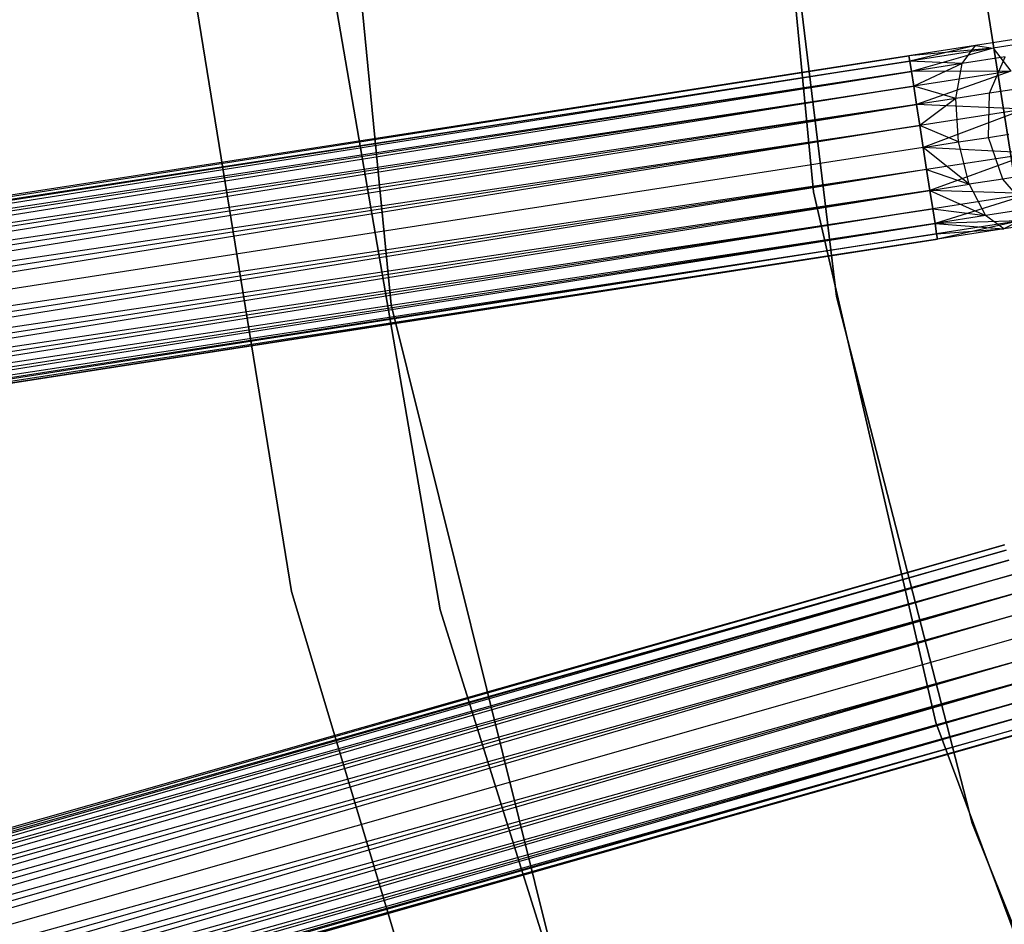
# Model space of a CAD drawing. Extents: x -102 to 101, y -101 to 102.
# Tile 27 of 256: x -53 to -43, y -15 to -5. Entities that reach past the tile are written whole.
import ezdxf

# ---------------------------------------------------------------- set-up
doc = ezdxf.new("R2010")
doc.units = 0
doc.header["$LTSCALE"] = 25.4
doc.layers.get('0').update_dxf_attribs({"linetype": 'CONTINUOUS'})

# ---------------------------------------------------------------- blocks, each defined once
blk = doc.blocks.new('NL2500012268_STL')
at = {"color": 0}
for p, q in [((53.511, -1.201, 19), (54.208, -8.342, 19)), ((54.208, -8.342, 20), (53.511, -1.201, 20)), ((54.208, -8.342, 20), (53.511, -1.201, 20)), ((53.511, -1.201, 19), (54.208, -8.342, 19)), ((58.166, -1.339, 336), (58.721, -7.134, 336)), ((58.721, -7.134, 337), (58.166, -1.339, 337)), ((58.166, -1.339, 336), (58.721, -7.134, 336)), ((58.721, -7.134, 337), (58.166, -1.339, 337)), ((58.265, -2.478, 336), (58.967, -8.25, 336)), ((58.967, -8.25, 328.5), (58.265, -2.478, 328.5)), ((58.265, -2.478, 336), (58.967, -8.25, 336)), ((58.967, -8.25, 328.5), (58.265, -2.478, 328.5)), ((61.245, -9.384, 336), (60.364, -3.782, 336)), ((60.364, -3.782, 328.5), (61.245, -9.384, 328.5)), ((60.364, -3.782, 328.5), (61.245, -9.384, 328.5)), ((61.245, -9.384, 336), (60.364, -3.782, 336)), ((52.077, -4.845, 26.5), (53.141, -11.404, 26.5)), ((53.141, -11.404, 20), (52.077, -4.845, 20)), ((52.077, -4.845, 26.5), (53.141, -11.404, 26.5)), ((53.141, -11.404, 20), (52.077, -4.845, 20)), ((54.729, -11.602, 26.5), (53.611, -5.112, 26.5)), ((53.611, -5.112, 20), (54.729, -11.602, 20)), ((53.611, -5.112, 20), (54.729, -11.602, 20)), ((54.729, -11.602, 26.5), (53.611, -5.112, 26.5)), ((60.452, -5.567, 327.764), (59.741, -5.677, 327.621)), ((60.452, -5.567, 327.764), (59.741, -5.677, 327.379)), ((60.452, -5.567, 327.764), (59.741, -5.677, 327.621)), ((60.452, -5.567, 327.764), (59.741, -5.677, 327.379)), ((60.452, -5.567, 327.764), (59.75, -5.734, 327.855)), ((60.452, -5.567, 327.764), (59.75, -5.734, 327.855)), ((60.309, -5.761, 328.177), (60.452, -5.567, 327.764)), ((60.309, -5.761, 328.177), (60.452, -5.567, 327.764)), ((61.055, -5.473, 328.171), (60.452, -5.567, 327.764)), ((61.055, -5.473, 328.171), (60.452, -5.567, 327.764)), ((60.452, -5.567, 327.764), (60.641, -5.596, 327.325)), ((60.452, -5.567, 327.764), (60.641, -5.596, 327.325)), ((61.395, -5.479, 327.835), (60.641, -5.596, 327.325)), ((61.395, -5.479, 327.835), (60.641, -5.596, 327.325)), ((59.741, -5.677, 327.379), (22.803, -11.411, 327.379)), ((59.741, -5.677, 327.621), (22.803, -11.411, 327.379)), ((59.741, -5.677, 327.621), (22.803, -11.411, 327.379)), ((59.741, -5.677, 327.379), (22.803, -11.411, 327.379)), ((22.812, -11.468, 327.855), (59.741, -5.677, 327.621)), ((22.812, -11.468, 327.855), (59.741, -5.677, 327.621)), ((60.641, -5.596, 327.325), (59.741, -5.677, 327.379)), ((60.641, -5.596, 327.325), (59.741, -5.677, 327.379)), ((59.741, -5.677, 327.621), (59.75, -5.734, 327.855)), ((59.75, -5.734, 327.145), (59.741, -5.677, 327.379)), ((59.75, -5.734, 327.145), (59.741, -5.677, 327.379)), ((59.741, -5.677, 327.621), (59.75, -5.734, 327.855)), ((60.641, -5.596, 327.325), (59.75, -5.734, 327.145)), ((60.641, -5.596, 327.325), (59.75, -5.734, 327.145)), ((60.641, -5.596, 327.325), (59.767, -5.845, 326.932)), ((60.641, -5.596, 327.325), (59.767, -5.845, 326.932)), ((60.641, -5.596, 327.325), (60.831, -5.842, 326.961)), ((60.641, -5.596, 327.325), (60.831, -5.842, 326.961)), ((22.803, -11.411, 327.379), (59.75, -5.734, 327.145)), ((22.803, -11.411, 327.379), (59.75, -5.734, 327.145)), ((59.75, -5.734, 327.855), (22.812, -11.468, 327.855)), ((59.75, -5.734, 327.855), (22.812, -11.468, 327.855)), ((59.75, -5.734, 327.145), (22.829, -11.579, 326.932)), ((59.75, -5.734, 327.145), (22.829, -11.579, 326.932)), ((60.309, -5.761, 328.177), (59.75, -5.734, 327.855)), ((59.75, -5.734, 327.855), (59.767, -5.845, 328.068)), ((60.309, -5.761, 328.177), (59.75, -5.734, 327.855)), ((59.767, -5.845, 326.932), (59.75, -5.734, 327.145)), ((59.767, -5.845, 326.932), (59.75, -5.734, 327.145)), ((59.75, -5.734, 327.855), (59.767, -5.845, 328.068)), ((60.309, -5.761, 328.177), (59.767, -5.845, 328.068)), ((60.309, -5.761, 328.177), (59.767, -5.845, 328.068)), ((60.309, -5.761, 328.177), (59.792, -6.003, 328.249)), ((60.309, -5.761, 328.177), (59.792, -6.003, 328.249)), ((60.244, -6.134, 328.47), (60.309, -5.761, 328.177)), ((60.244, -6.134, 328.47), (60.309, -5.761, 328.177)), ((60.768, -5.69, 328.487), (60.309, -5.761, 328.177)), ((60.768, -5.69, 328.487), (60.309, -5.761, 328.177)), ((60.601, -6.078, 328.712), (60.768, -5.69, 328.487)), ((60.601, -6.078, 328.712), (60.768, -5.69, 328.487)), ((59.767, -5.845, 328.068), (22.812, -11.468, 327.855)), ((59.767, -5.845, 328.068), (22.812, -11.468, 327.855)), ((59.767, -5.845, 326.932), (22.829, -11.579, 326.932)), ((59.767, -5.845, 326.932), (22.829, -11.579, 326.932)), ((22.853, -11.737, 328.249), (59.767, -5.845, 328.068)), ((22.853, -11.737, 328.249), (59.767, -5.845, 328.068)), ((60.831, -5.842, 326.961), (59.767, -5.845, 326.932)), ((60.831, -5.842, 326.961), (59.767, -5.845, 326.932)), ((59.767, -5.845, 328.068), (59.792, -6.003, 328.249)), ((59.792, -6.003, 326.751), (59.767, -5.845, 326.932)), ((59.792, -6.003, 326.751), (59.767, -5.845, 326.932)), ((59.767, -5.845, 328.068), (59.792, -6.003, 328.249)), ((60.831, -5.842, 326.961), (59.792, -6.003, 326.751)), ((60.831, -5.842, 326.961), (59.792, -6.003, 326.751)), ((60.831, -5.842, 326.961), (59.822, -6.199, 326.615)), ((60.831, -5.842, 326.961), (59.822, -6.199, 326.615)), ((22.829, -11.579, 326.932), (59.792, -6.003, 326.751)), ((22.829, -11.579, 326.932), (59.792, -6.003, 326.751)), ((59.792, -6.003, 328.249), (22.853, -11.737, 328.249)), ((59.792, -6.003, 328.249), (22.853, -11.737, 328.249)), ((59.792, -6.003, 326.751), (22.884, -11.933, 326.615)), ((59.792, -6.003, 326.751), (22.884, -11.933, 326.615)), ((60.244, -6.134, 328.47), (59.792, -6.003, 328.249)), ((59.792, -6.003, 328.249), (59.822, -6.199, 328.385)), ((60.244, -6.134, 328.47), (59.792, -6.003, 328.249)), ((59.822, -6.199, 326.615), (59.792, -6.003, 326.751)), ((59.822, -6.199, 326.615), (59.792, -6.003, 326.751)), ((59.792, -6.003, 328.249), (59.822, -6.199, 328.385)), ((60.601, -6.078, 328.712), (60.244, -6.134, 328.47)), ((60.601, -6.078, 328.712), (60.244, -6.134, 328.47)), ((60.592, -6.55, 328.793), (60.601, -6.078, 328.712)), ((60.592, -6.55, 328.793), (60.601, -6.078, 328.712)), ((60.84, -6.041, 329.073), (60.601, -6.078, 328.712)), ((60.84, -6.041, 329.073), (60.601, -6.078, 328.712)), ((59.822, -6.199, 328.385), (22.853, -11.737, 328.249)), ((59.822, -6.199, 328.385), (22.853, -11.737, 328.249)), ((59.822, -6.199, 326.615), (22.884, -11.933, 326.615)), ((59.822, -6.199, 326.615), (22.884, -11.933, 326.615)), ((22.918, -12.156, 328.471), (59.822, -6.199, 328.385)), ((22.918, -12.156, 328.471), (59.822, -6.199, 328.385)), ((60.244, -6.134, 328.47), (59.822, -6.199, 328.385)), ((60.244, -6.134, 328.47), (59.822, -6.199, 328.385)), ((59.822, -6.199, 328.385), (59.857, -6.422, 328.471)), ((60.98, -6.247, 326.755), (59.822, -6.199, 326.615)), ((60.98, -6.247, 326.755), (59.822, -6.199, 326.615)), ((59.857, -6.422, 326.529), (59.822, -6.199, 326.615)), ((59.857, -6.422, 326.529), (59.822, -6.199, 326.615)), ((59.822, -6.199, 328.385), (59.857, -6.422, 328.471)), ((60.244, -6.134, 328.47), (59.857, -6.422, 328.471)), ((60.244, -6.134, 328.47), (59.857, -6.422, 328.471)), ((60.272, -6.599, 328.576), (60.244, -6.134, 328.47)), ((60.272, -6.599, 328.576), (60.244, -6.134, 328.47)), ((60.98, -6.247, 326.755), (59.857, -6.422, 326.529)), ((60.98, -6.247, 326.755), (59.857, -6.422, 326.529)), ((60.98, -6.247, 326.755), (59.894, -6.658, 326.5)), ((60.98, -6.247, 326.755), (59.894, -6.658, 326.5)), ((22.884, -11.933, 326.615), (59.857, -6.422, 326.529)), ((22.884, -11.933, 326.615), (59.857, -6.422, 326.529)), ((59.857, -6.422, 328.471), (22.918, -12.156, 328.471)), ((59.857, -6.422, 328.471), (22.918, -12.156, 328.471)), ((59.857, -6.422, 326.529), (22.955, -12.392, 326.5)), ((59.857, -6.422, 326.529), (22.955, -12.392, 326.5)), ((60.272, -6.599, 328.576), (59.857, -6.422, 328.471)), ((59.857, -6.422, 328.471), (59.894, -6.658, 328.5)), ((60.272, -6.599, 328.576), (59.857, -6.422, 328.471)), ((59.894, -6.658, 326.5), (59.857, -6.422, 326.529)), ((59.857, -6.422, 328.471), (59.894, -6.658, 328.5)), ((59.894, -6.658, 326.5), (59.857, -6.422, 326.529)), ((60.592, -6.55, 328.793), (60.807, -6.516, 329.117)), ((60.592, -6.55, 328.793), (60.807, -6.516, 329.117)), ((59.894, -6.658, 328.5), (60.272, -6.599, 328.576)), ((59.894, -6.658, 328.5), (60.272, -6.599, 328.576)), ((60.272, -6.599, 328.576), (60.592, -6.55, 328.793)), ((60.272, -6.599, 328.576), (60.592, -6.55, 328.793)), ((60.386, -7.052, 328.47), (60.272, -6.599, 328.576)), ((60.386, -7.052, 328.47), (60.272, -6.599, 328.576)), ((60.744, -6.996, 328.712), (60.592, -6.55, 328.793)), ((60.744, -6.996, 328.712), (60.592, -6.55, 328.793)), ((59.894, -6.658, 328.5), (22.955, -12.392, 328.5)), ((59.894, -6.658, 328.5), (22.955, -12.392, 328.5)), ((59.894, -6.658, 326.5), (22.955, -12.392, 326.5)), ((59.894, -6.658, 326.5), (22.955, -12.392, 326.5)), ((61.054, -6.72, 326.755), (59.894, -6.658, 326.5)), ((61.054, -6.72, 326.755), (59.894, -6.658, 326.5)), ((59.93, -6.895, 326.529), (59.894, -6.658, 326.5)), ((59.894, -6.658, 328.5), (59.93, -6.895, 328.471)), ((60.386, -7.052, 328.47), (59.894, -6.658, 328.5)), ((60.386, -7.052, 328.47), (59.894, -6.658, 328.5)), ((59.894, -6.658, 328.5), (59.93, -6.895, 328.471)), ((59.93, -6.895, 326.529), (59.894, -6.658, 326.5)), ((61.054, -6.72, 326.755), (59.93, -6.895, 326.529)), ((61.054, -6.72, 326.755), (59.93, -6.895, 326.529)), ((61.054, -6.72, 326.755), (59.965, -7.117, 326.615)), ((61.054, -6.72, 326.755), (59.965, -7.117, 326.615)), ((59.93, -6.895, 326.529), (22.955, -12.392, 326.5)), ((59.93, -6.895, 326.529), (22.955, -12.392, 326.5)), ((59.93, -6.895, 328.471), (22.992, -12.629, 328.471)), ((59.93, -6.895, 328.471), (22.992, -12.629, 328.471)), ((59.93, -6.895, 326.529), (23.026, -12.851, 326.615)), ((59.93, -6.895, 326.529), (23.026, -12.851, 326.615)), ((59.965, -7.117, 326.615), (59.93, -6.895, 326.529)), ((59.93, -6.895, 328.471), (60.386, -7.052, 328.47)), ((59.93, -6.895, 328.471), (60.386, -7.052, 328.47)), ((59.93, -6.895, 328.471), (59.965, -7.117, 328.385)), ((59.93, -6.895, 328.471), (59.965, -7.117, 328.385)), ((59.965, -7.117, 326.615), (59.93, -6.895, 326.529)), ((60.744, -6.996, 328.712), (60.386, -7.052, 328.47)), ((60.744, -6.996, 328.712), (60.386, -7.052, 328.47)), ((60.982, -6.959, 329.073), (60.744, -6.996, 328.712)), ((60.982, -6.959, 329.073), (60.744, -6.996, 328.712)), ((61.02, -7.316, 328.487), (60.744, -6.996, 328.712)), ((61.02, -7.316, 328.487), (60.744, -6.996, 328.712)), ((59.965, -7.117, 328.385), (22.992, -12.629, 328.471)), ((59.965, -7.117, 328.385), (22.992, -12.629, 328.471)), ((59.965, -7.117, 326.615), (23.026, -12.851, 326.615)), ((59.965, -7.117, 326.615), (23.026, -12.851, 326.615)), ((23.057, -13.047, 328.249), (59.965, -7.117, 328.385)), ((23.057, -13.047, 328.249), (59.965, -7.117, 328.385)), ((58.721, -7.134, 336), (58.721, -7.134, 337)), ((58.721, -7.134, 336), (60.027, -12.806, 336)), ((60.027, -12.806, 337), (58.721, -7.134, 337)), ((58.721, -7.134, 336), (58.721, -7.134, 337)), ((58.721, -7.134, 336), (60.027, -12.806, 336)), ((60.027, -12.806, 337), (58.721, -7.134, 337)), ((59.965, -7.117, 328.385), (60.386, -7.052, 328.47)), ((59.965, -7.117, 328.385), (60.386, -7.052, 328.47)), ((61.035, -7.152, 326.961), (59.965, -7.117, 326.615)), ((61.035, -7.152, 326.961), (59.965, -7.117, 326.615)), ((59.995, -7.313, 326.751), (59.965, -7.117, 326.615)), ((59.965, -7.117, 328.385), (60.561, -7.387, 328.177)), ((59.965, -7.117, 328.385), (60.561, -7.387, 328.177)), ((59.965, -7.117, 328.385), (59.995, -7.313, 328.249)), ((59.965, -7.117, 328.385), (59.995, -7.313, 328.249)), ((59.995, -7.313, 326.751), (59.965, -7.117, 326.615)), ((61.035, -7.152, 326.961), (59.995, -7.313, 326.751)), ((61.035, -7.152, 326.961), (59.995, -7.313, 326.751)), ((61.035, -7.152, 326.961), (60.02, -7.471, 326.932)), ((61.035, -7.152, 326.961), (60.02, -7.471, 326.932)), ((60.386, -7.052, 328.47), (60.561, -7.387, 328.177)), ((60.386, -7.052, 328.47), (60.561, -7.387, 328.177)), ((23.026, -12.851, 326.615), (59.995, -7.313, 326.751)), ((23.026, -12.851, 326.615), (59.995, -7.313, 326.751)), ((59.995, -7.313, 328.249), (23.057, -13.047, 328.249)), ((59.995, -7.313, 328.249), (23.057, -13.047, 328.249)), ((59.995, -7.313, 326.751), (23.081, -13.205, 326.932)), ((59.995, -7.313, 326.751), (23.081, -13.205, 326.932)), ((60.02, -7.471, 326.932), (59.995, -7.313, 326.751)), ((59.995, -7.313, 328.249), (60.561, -7.387, 328.177)), ((59.995, -7.313, 328.249), (60.561, -7.387, 328.177)), ((59.995, -7.313, 328.249), (60.02, -7.471, 328.068)), ((59.995, -7.313, 328.249), (60.02, -7.471, 328.068)), ((60.02, -7.471, 326.932), (59.995, -7.313, 326.751)), ((61.02, -7.316, 328.487), (60.561, -7.387, 328.177)), ((61.02, -7.316, 328.487), (60.561, -7.387, 328.177)), ((60.02, -7.471, 328.068), (23.057, -13.047, 328.249)), ((60.02, -7.471, 328.068), (23.057, -13.047, 328.249)), ((60.02, -7.471, 326.932), (23.081, -13.205, 326.932)), ((60.02, -7.471, 326.932), (23.081, -13.205, 326.932)), ((23.098, -13.316, 327.855), (60.02, -7.471, 328.068)), ((23.098, -13.316, 327.855), (60.02, -7.471, 328.068)), ((60.561, -7.387, 328.177), (60.02, -7.471, 328.068)), ((60.561, -7.387, 328.177), (60.02, -7.471, 328.068)), ((60.927, -7.444, 327.325), (60.02, -7.471, 326.932)), ((60.927, -7.444, 327.325), (60.02, -7.471, 326.932)), ((60.037, -7.582, 327.145), (60.02, -7.471, 326.932)), ((60.02, -7.471, 328.068), (60.757, -7.529, 327.764)), ((60.02, -7.471, 328.068), (60.757, -7.529, 327.764)), ((60.02, -7.471, 328.068), (60.037, -7.582, 327.855)), ((60.02, -7.471, 328.068), (60.037, -7.582, 327.855)), ((60.037, -7.582, 327.145), (60.02, -7.471, 326.932)), ((60.927, -7.444, 327.325), (60.037, -7.582, 327.145)), ((60.927, -7.444, 327.325), (60.037, -7.582, 327.145)), ((60.927, -7.444, 327.325), (60.046, -7.639, 327.379)), ((60.927, -7.444, 327.325), (60.046, -7.639, 327.379)), ((60.757, -7.529, 327.764), (60.561, -7.387, 328.177)), ((60.757, -7.529, 327.764), (60.561, -7.387, 328.177)), ((61.359, -7.435, 328.171), (60.757, -7.529, 327.764)), ((61.359, -7.435, 328.171), (60.757, -7.529, 327.764)), ((60.927, -7.444, 327.325), (60.757, -7.529, 327.764)), ((60.927, -7.444, 327.325), (60.757, -7.529, 327.764)), ((60.037, -7.582, 327.855), (60.757, -7.529, 327.764)), ((60.037, -7.582, 327.855), (60.757, -7.529, 327.764)), ((60.757, -7.529, 327.764), (60.046, -7.639, 327.379)), ((60.757, -7.529, 327.764), (60.046, -7.639, 327.621)), ((60.757, -7.529, 327.764), (60.046, -7.639, 327.379)), ((60.757, -7.529, 327.764), (60.046, -7.639, 327.621)), ((23.081, -13.205, 326.932), (60.037, -7.582, 327.145)), ((23.081, -13.205, 326.932), (60.037, -7.582, 327.145)), ((60.037, -7.582, 327.855), (23.098, -13.316, 327.855)), ((60.037, -7.582, 327.855), (23.098, -13.316, 327.855)), ((60.046, -7.639, 327.621), (23.098, -13.316, 327.855)), ((60.046, -7.639, 327.621), (23.098, -13.316, 327.855)), ((60.037, -7.582, 327.145), (23.107, -13.373, 327.379)), ((60.037, -7.582, 327.145), (23.107, -13.373, 327.379)), ((23.107, -13.373, 327.379), (60.046, -7.639, 327.621)), ((60.046, -7.639, 327.379), (23.107, -13.373, 327.379)), ((23.107, -13.373, 327.379), (60.046, -7.639, 327.621)), ((60.046, -7.639, 327.379), (23.107, -13.373, 327.379)), ((60.046, -7.639, 327.379), (60.037, -7.582, 327.145)), ((60.037, -7.582, 327.855), (60.046, -7.639, 327.621)), ((60.037, -7.582, 327.855), (60.046, -7.639, 327.621)), ((60.046, -7.639, 327.379), (60.037, -7.582, 327.145)), ((58.967, -8.25, 336), (60.417, -13.881, 336)), ((60.417, -13.881, 328.5), (58.967, -8.25, 328.5)), ((58.967, -8.25, 336), (60.417, -13.881, 336)), ((58.967, -8.25, 336), (58.967, -8.25, 328.5)), ((60.417, -13.881, 328.5), (58.967, -8.25, 328.5)), ((58.967, -8.25, 336), (58.967, -8.25, 328.5)), ((54.208, -8.342, 19), (55.938, -15.306, 19)), ((55.938, -15.306, 20), (54.208, -8.342, 20)), ((54.208, -8.342, 20), (54.208, -8.342, 19)), ((54.208, -8.342, 20), (54.208, -8.342, 19)), ((55.938, -15.306, 20), (54.208, -8.342, 20)), ((54.208, -8.342, 19), (55.938, -15.306, 19)), ((60.763, -10.907, 327.379), (24.809, -21.136, 327.379)), ((60.763, -10.907, 327.621), (24.809, -21.136, 327.379)), ((60.763, -10.907, 327.621), (24.809, -21.136, 327.379)), ((60.763, -10.907, 327.379), (24.809, -21.136, 327.379)), ((24.825, -21.192, 327.855), (60.763, -10.907, 327.621)), ((24.825, -21.192, 327.855), (60.763, -10.907, 327.621)), ((24.809, -21.136, 327.379), (60.779, -10.962, 327.145)), ((24.809, -21.136, 327.379), (60.779, -10.962, 327.145)), ((60.779, -10.962, 327.855), (24.825, -21.192, 327.855)), ((60.779, -10.962, 327.855), (24.825, -21.192, 327.855)), ((60.779, -10.962, 327.145), (24.856, -21.3, 326.932)), ((60.779, -10.962, 327.145), (24.856, -21.3, 326.932)), ((60.81, -11.07, 328.068), (24.825, -21.192, 327.855)), ((60.81, -11.07, 328.068), (24.825, -21.192, 327.855)), ((60.81, -11.07, 326.932), (24.856, -21.3, 326.932)), ((60.81, -11.07, 326.932), (24.856, -21.3, 326.932)), ((24.9, -21.454, 328.249), (60.81, -11.07, 328.068)), ((24.9, -21.454, 328.249), (60.81, -11.07, 328.068)), ((24.856, -21.3, 326.932), (60.854, -11.224, 326.751)), ((24.856, -21.3, 326.932), (60.854, -11.224, 326.751)), ((60.854, -11.224, 328.249), (24.9, -21.454, 328.249)), ((60.854, -11.224, 328.249), (24.9, -21.454, 328.249)), ((60.854, -11.224, 326.751), (24.954, -21.644, 326.615)), ((60.854, -11.224, 326.751), (24.954, -21.644, 326.615)), ((60.908, -11.415, 328.385), (24.9, -21.454, 328.249)), ((60.908, -11.415, 328.385), (24.9, -21.454, 328.249)), ((60.908, -11.415, 326.615), (24.954, -21.644, 326.615)), ((60.908, -11.415, 326.615), (24.954, -21.644, 326.615)), ((25.016, -21.861, 328.471), (60.908, -11.415, 328.385)), ((25.016, -21.861, 328.471), (60.908, -11.415, 328.385)), ((53.141, -11.404, 26.5), (55.053, -17.768, 26.5)), ((55.053, -17.768, 20), (53.141, -11.404, 20)), ((53.141, -11.404, 26.5), (55.053, -17.768, 26.5)), ((53.141, -11.404, 26.5), (53.141, -11.404, 20)), ((55.053, -17.768, 20), (53.141, -11.404, 20)), ((53.141, -11.404, 26.5), (53.141, -11.404, 20)), ((24.954, -21.644, 326.615), (60.97, -11.631, 326.529)), ((24.954, -21.644, 326.615), (60.97, -11.631, 326.529)), ((60.97, -11.631, 328.471), (25.016, -21.861, 328.471)), ((60.97, -11.631, 328.471), (25.016, -21.861, 328.471)), ((60.97, -11.631, 326.529), (25.081, -22.091, 326.5)), ((60.97, -11.631, 326.529), (25.081, -22.091, 326.5)), ((56.702, -17.885, 26.5), (54.729, -11.602, 26.5)), ((54.729, -11.602, 20), (56.702, -17.885, 20)), ((54.729, -11.602, 20), (56.702, -17.885, 20)), ((54.729, -11.602, 20), (54.729, -11.602, 26.5)), ((56.702, -17.885, 26.5), (54.729, -11.602, 26.5)), ((54.729, -11.602, 20), (54.729, -11.602, 26.5)), ((61.035, -11.862, 328.5), (25.081, -22.091, 328.5)), ((61.035, -11.862, 328.5), (25.081, -22.091, 328.5)), ((61.035, -11.862, 326.5), (25.081, -22.091, 326.5)), ((61.035, -11.862, 326.5), (25.081, -22.091, 326.5)), ((61.101, -12.092, 326.529), (25.081, -22.091, 326.5)), ((61.101, -12.092, 326.529), (25.081, -22.091, 326.5)), ((61.101, -12.092, 328.471), (25.147, -22.321, 328.471)), ((61.101, -12.092, 328.471), (25.147, -22.321, 328.471)), ((61.101, -12.092, 326.529), (25.208, -22.538, 326.615)), ((61.101, -12.092, 326.529), (25.208, -22.538, 326.615)), ((61.162, -12.309, 328.385), (25.147, -22.321, 328.471)), ((61.162, -12.309, 328.385), (25.147, -22.321, 328.471)), ((61.162, -12.309, 326.615), (25.208, -22.538, 326.615)), ((61.162, -12.309, 326.615), (25.208, -22.538, 326.615)), ((25.263, -22.729, 328.249), (61.162, -12.309, 328.385)), ((25.263, -22.729, 328.249), (61.162, -12.309, 328.385)), ((25.208, -22.538, 326.615), (61.217, -12.499, 326.751)), ((25.208, -22.538, 326.615), (61.217, -12.499, 326.751)), ((61.217, -12.499, 328.249), (25.263, -22.729, 328.249)), ((61.217, -12.499, 328.249), (25.263, -22.729, 328.249)), ((61.217, -12.499, 326.751), (25.306, -22.883, 326.932)), ((61.217, -12.499, 326.751), (25.306, -22.883, 326.932)), ((61.26, -12.653, 328.068), (25.263, -22.729, 328.249)), ((61.26, -12.653, 328.068), (25.263, -22.729, 328.249)), ((61.26, -12.653, 326.932), (25.306, -22.883, 326.932)), ((61.26, -12.653, 326.932), (25.306, -22.883, 326.932)), ((25.337, -22.991, 327.855), (61.26, -12.653, 328.068)), ((25.337, -22.991, 327.855), (61.26, -12.653, 328.068)), ((25.306, -22.883, 326.932), (61.291, -12.761, 327.145)), ((25.306, -22.883, 326.932), (61.291, -12.761, 327.145)), ((61.291, -12.761, 327.855), (25.337, -22.991, 327.855)), ((61.291, -12.761, 327.855), (25.337, -22.991, 327.855)), ((61.307, -12.816, 327.621), (25.337, -22.991, 327.855)), ((61.307, -12.816, 327.621), (25.337, -22.991, 327.855)), ((61.291, -12.761, 327.145), (25.353, -23.046, 327.379)), ((61.291, -12.761, 327.145), (25.353, -23.046, 327.379)), ((25.353, -23.046, 327.379), (61.307, -12.816, 327.621)), ((61.307, -12.816, 327.379), (25.353, -23.046, 327.379)), ((25.353, -23.046, 327.379), (61.307, -12.816, 327.621)), ((61.307, -12.816, 327.379), (25.353, -23.046, 327.379)), ((60.027, -12.806, 336), (60.027, -12.806, 337)), ((60.027, -12.806, 336), (62.062, -18.259, 336)), ((62.062, -18.259, 337), (60.027, -12.806, 337)), ((60.027, -12.806, 336), (60.027, -12.806, 337)), ((60.027, -12.806, 336), (62.062, -18.259, 336)), ((62.062, -18.259, 337), (60.027, -12.806, 337)), ((60.417, -13.881, 336), (62.589, -19.274, 336)), ((62.589, -19.274, 328.5), (60.417, -13.881, 328.5)), ((60.417, -13.881, 336), (62.589, -19.274, 336)), ((60.417, -13.881, 336), (60.417, -13.881, 328.5)), ((62.589, -19.274, 328.5), (60.417, -13.881, 328.5)), ((60.417, -13.881, 336), (60.417, -13.881, 328.5))]:
    blk.add_line(p, q, dxfattribs=at)

msp = doc.modelspace()

# ---------------------------------------------------------------- block references
at = {"color": 0}
msp.add_blockref('NL2500012268_STL', (-103.369, -0.081, -1716.928), dxfattribs=at)

doc.saveas('drawing.dxf')
